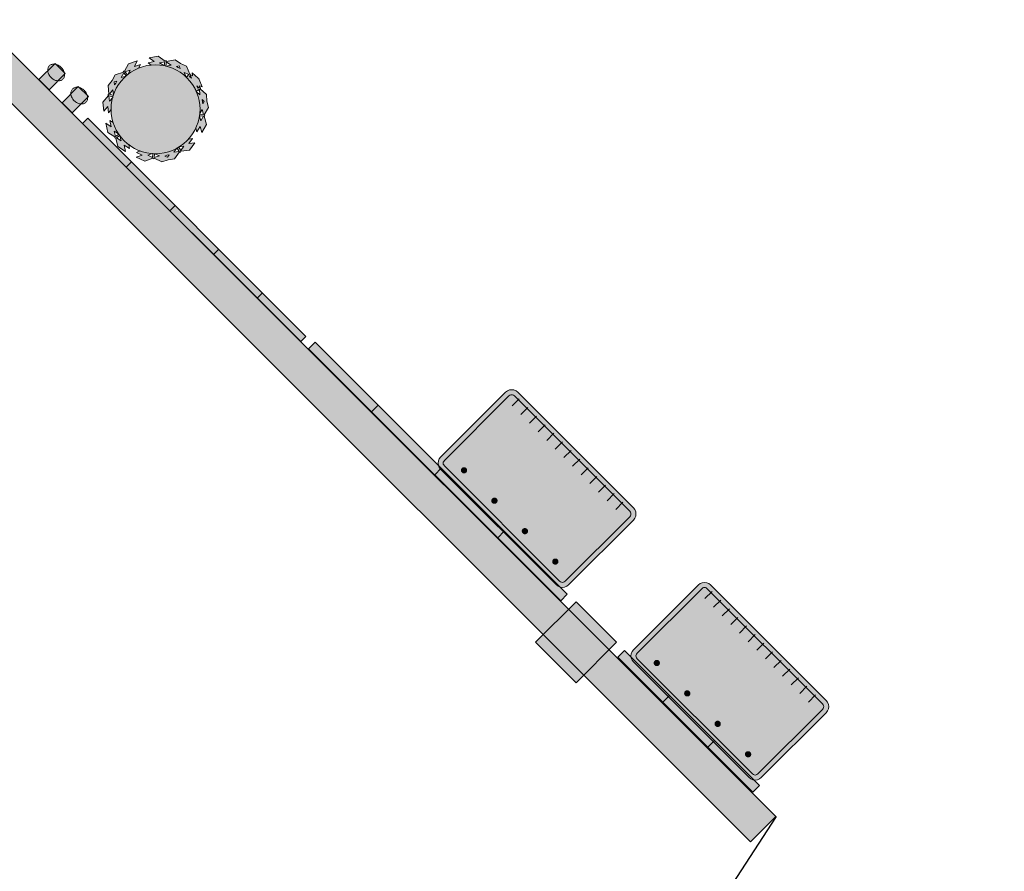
# Model space of a CAD drawing. Header units: metres. Extents: x 2172.2 to 2210.6, y 415.3 to 458.1.
# Tile 3 of 168: x 2181.2 to 2188, y 426.7 to 432.7. Entities that reach past the tile are written whole.
import ezdxf

# ---------------------------------------------------------------- set-up
doc = ezdxf.new("R2010")
doc.units = ezdxf.units.M
for name, color, linetype, lineweight in [('NC_N1_COLUMNS', 8, 'CONTINUOUS', 25), ('NC_N1_PLANTS', 94, 'CONTINUOUS', 13), ('NC_N1_SERVICE', 7, 'CONTINUOUS', 13), ('NC_N1_WALL_DECOR', 32, 'CONTINUOUS', 13), ('NC_N1_WALL_LIGHTS', 32, 'CONTINUOUS', 13), ('NC_N1_WALLS', 7, 'CONTINUOUS', 25)]:
    doc.layers.add(name, color=color, linetype=linetype, lineweight=lineweight)

# ---------------------------------------------------------------- blocks, each defined once
blk = doc.blocks.new('NC_N1_ARCHITECTURE')
at = {"layer": 'NC_N1_COLUMNS', "true_color": 0xe6e9ea}
blk.add_hatch(color=256, dxfattribs=at).paths.add_polyline_path([(-4.672302, -5.675465), (-4.955142, -5.958305), (-5.23795, -5.67543), (-4.955142, -5.392626)])
at = {"layer": 'NC_N1_WALLS', "true_color": 0xe7e6e1}
blk.add_hatch(color=256, dxfattribs=at).paths.add_polyline_path([(-17.430969, 6.977996), (-3.56182, -6.891153), (-3.738596, -7.06793), (-17.607746, 6.80122)])
at = {"layer": 'NC_N1_COLUMNS', "linetype": 'CONTINUOUS', "lineweight": -2}
blk.add_lwpolyline([(-4.672302, -5.675465), (-4.955142, -5.958305), (-5.23795, -5.67543), (-4.955142, -5.392626)], close=True, dxfattribs=at)
at = {"layer": 'NC_N1_WALLS', "linetype": 'CONTINUOUS', "lineweight": -2}
blk.add_lwpolyline([(-17.430969, 6.977996), (-3.56182, -6.891153), (-3.738596, -7.06793), (-17.607746, 6.80122)], close=True, dxfattribs=at)
blk = doc.blocks.new('NC_N1_DOOR_D3')
at = {"color": 0, "linetype": 'CONTINUOUS'}
for points in [[(-1.125, 0), (-0.8911, 1.1004)], [(1.125, 0), (0.8911, 1.1004)]]:
    blk.add_lwpolyline(points, dxfattribs=at)
at = {"color": 0}
for centre, start, end in [((-1.125, 0), 0, 78), ((1.125, 0), 102, 180)]:
    blk.add_arc(centre, 1.125, start, end, dxfattribs=at)
blk = doc.blocks.new('NC_N1_UNIQUE_WALL_COMPOSITION_08')
at = {"true_color": 0xf6f5ef}
h = blk.add_hatch(color=256, dxfattribs=at)
h.dxf.hatch_style = 1
h.paths.add_polyline_path([(0.6648, -0.065), (0.6648, 0), (-0.6648, 0), (-0.6648, -0.065)])
at = {"color": 0, "linetype": 'CONTINUOUS', "lineweight": -2, "true_color": 0xa38246}
blk.add_lwpolyline([(0.6648, -0.065), (0.6648, 0), (-0.6648, 0), (-0.6648, -0.065)], close=True, dxfattribs=at)
for points in [[(-0.2216, -0.065), (-0.2216, 0)], [(0.2216, -0.065), (0.2216, 0)]]:
    blk.add_lwpolyline(points, dxfattribs=at)
blk = doc.blocks.new('NC_N1_SCONCE')
at = {"true_color": 0xf6f5ef}
h = blk.add_hatch(color=256, dxfattribs=at)
h.dxf.hatch_style = 1
h.paths.add_polyline_path([(0.05, -0.16), (0.05, 0), (-0.05, 0), (-0.05, -0.16)])
h = blk.add_hatch(color=256, dxfattribs=at)
h.dxf.hatch_style = 1
h.paths.add_polyline_path([(0.066, -0.12), (0.0657, -0.1151), (0.0647, -0.1102), (0.0632, -0.1055), (0.061, -0.1009), (0.0582, -0.0964), (0.0549, -0.0922), (0.051, -0.0883), (0.0467, -0.0846), (0.0419, -0.0813), (0.0367, -0.0784), (0.0311, -0.0759), (0.0253, -0.0738), (0.0192, -0.0722), (0.0129, -0.071), (0.0065, -0.0702), (0, -0.07), (-0.0065, -0.0702), (-0.0129, -0.071), (-0.0192, -0.0722), (-0.0253, -0.0738), (-0.0311, -0.0759), (-0.0367, -0.0784), (-0.0419, -0.0813), (-0.0467, -0.0846), (-0.051, -0.0883), (-0.0549, -0.0922), (-0.0582, -0.0964), (-0.061, -0.1009), (-0.0632, -0.1055), (-0.0647, -0.1102), (-0.0657, -0.1151), (-0.066, -0.12), (-0.0657, -0.1249), (-0.0647, -0.1298), (-0.0632, -0.1345), (-0.061, -0.1391), (-0.0582, -0.1436), (-0.0549, -0.1478), (-0.051, -0.1517), (-0.0467, -0.1554), (-0.0419, -0.1587), (-0.0367, -0.1616), (-0.0311, -0.1641), (-0.0253, -0.1662), (-0.0192, -0.1678), (-0.0129, -0.169), (-0.0065, -0.1698), (0, -0.17), (0.0065, -0.1698), (0.0129, -0.169), (0.0192, -0.1678), (0.0253, -0.1662), (0.0311, -0.1641), (0.0367, -0.1616), (0.0419, -0.1587), (0.0467, -0.1554), (0.051, -0.1517), (0.0549, -0.1478), (0.0582, -0.1436), (0.061, -0.1391), (0.0632, -0.1345), (0.0647, -0.1298), (0.0657, -0.1249)])
at = {"color": 0, "linetype": 'CONTINUOUS', "lineweight": -2, "true_color": 0xa38246}
for points in [[(0.05, -0.16), (0.05, 0), (-0.05, 0), (-0.05, -0.16)], [(0.066, -0.12), (0.0657, -0.1151), (0.0647, -0.1102), (0.0632, -0.1055), (0.061, -0.1009), (0.0582, -0.0964), (0.0549, -0.0922), (0.051, -0.0883), (0.0467, -0.0846), (0.0419, -0.0813), (0.0367, -0.0784), (0.0311, -0.0759), (0.0253, -0.0738), (0.0192, -0.0722), (0.0129, -0.071), (0.0065, -0.0702), (0, -0.07), (-0.0065, -0.0702), (-0.0129, -0.071), (-0.0192, -0.0722), (-0.0253, -0.0738), (-0.0311, -0.0759), (-0.0367, -0.0784), (-0.0419, -0.0813), (-0.0467, -0.0846), (-0.051, -0.0883), (-0.0549, -0.0922), (-0.0582, -0.0964), (-0.061, -0.1009), (-0.0632, -0.1055), (-0.0647, -0.1102), (-0.0657, -0.1151), (-0.066, -0.12), (-0.0657, -0.1249), (-0.0647, -0.1298), (-0.0632, -0.1345), (-0.061, -0.1391), (-0.0582, -0.1436), (-0.0549, -0.1478), (-0.051, -0.1517), (-0.0467, -0.1554), (-0.0419, -0.1587), (-0.0367, -0.1616), (-0.0311, -0.1641), (-0.0253, -0.1662), (-0.0192, -0.1678), (-0.0129, -0.169), (-0.0065, -0.1698), (0, -0.17), (0.0065, -0.1698), (0.0129, -0.169), (0.0192, -0.1678), (0.0253, -0.1662), (0.0311, -0.1641), (0.0367, -0.1616), (0.0419, -0.1587), (0.0467, -0.1554), (0.051, -0.1517), (0.0549, -0.1478), (0.0582, -0.1436), (0.061, -0.1391), (0.0632, -0.1345), (0.0647, -0.1298), (0.0657, -0.1249)]]:
    blk.add_lwpolyline(points, close=True, dxfattribs=at)
blk = doc.blocks.new('NC_N1_UNIQUE_WALL_COMPOSITION_21')
at = {"true_color": 0xf6f5ef}
h = blk.add_hatch(color=256, dxfattribs=at)
h.dxf.hatch_style = 1
h.paths.add_polyline_path([(1.242, -0.065), (1.242, 0), (-1.242, 0), (-1.242, -0.065)])
at = {"color": 0, "linetype": 'CONTINUOUS', "lineweight": -2, "true_color": 0xa38246}
blk.add_lwpolyline([(1.242, -0.065), (1.242, 0), (-1.242, 0), (-1.242, -0.065)], close=True, dxfattribs=at)
for points in [[(-0.621, -0.065), (-0.621, 0)], [(0, -0.065), (0, 0)], [(0.621, -0.065), (0.621, 0)]]:
    blk.add_lwpolyline(points, dxfattribs=at)
blk = doc.blocks.new('NC_N1_UNIQUE_WALL_COMPOSITION_22')
at = {"true_color": 0xf6f5ef}
h = blk.add_hatch(color=256, dxfattribs=at)
h.dxf.hatch_style = 1
h.paths.add_polyline_path([(1.075, -0.065), (1.075, -0.012736), (-1.075, -0.012736), (-1.075, -0.065)])
at = {"color": 0, "linetype": 'CONTINUOUS', "lineweight": -2, "true_color": 0xa38246}
blk.add_lwpolyline([(1.075, -0.065), (1.075, -0.012736), (-1.075, -0.012736), (-1.075, -0.065)], close=True, dxfattribs=at)
for points in [[(-0.645, -0.065), (-0.645, -0.012736)], [(-0.215, -0.065), (-0.215, -0.012736)], [(0.215, -0.065), (0.215, -0.012736)], [(0.645, -0.065), (0.645, -0.012736)]]:
    blk.add_lwpolyline(points, dxfattribs=at)
blk = doc.blocks.new('NC_N1_HOST')
at = {"true_color": 0xf6f5ef}
h = blk.add_hatch(color=256, dxfattribs=at)
h.dxf.hatch_style = 1
h.paths.add_polyline_path([(0.57, -0.38), (-0.57, -0.38), (-0.5855, -0.378), (-0.6, -0.372), (-0.6124, -0.3624), (-0.622, -0.35), (-0.628, -0.3355), (-0.63, -0.32), (-0.63, 0.32), (-0.628, 0.3355), (-0.622, 0.35), (-0.6124, 0.3624), (-0.6, 0.372), (-0.5855, 0.378), (-0.57, 0.38), (0.57, 0.38), (0.5855, 0.378), (0.6, 0.372), (0.6124, 0.3624), (0.622, 0.35), (0.628, 0.3355), (0.63, 0.32), (0.63, -0.32), (0.628, -0.3355), (0.622, -0.35), (0.6124, -0.3624), (0.6, -0.372), (0.5855, -0.378)])
at = {"true_color": 0xa38246}
h = blk.add_hatch(color=256, dxfattribs=at)
h.dxf.hatch_style = 1
h.paths.add_polyline_path([(-0.432, 0.27), (-0.4321, 0.2682), (-0.4323, 0.2665), (-0.4328, 0.2648), (-0.4334, 0.2631), (-0.4341, 0.2615), (-0.435, 0.26), (-0.4361, 0.2586), (-0.4373, 0.2573), (-0.4386, 0.2561), (-0.44, 0.255), (-0.4415, 0.2541), (-0.4431, 0.2534), (-0.4448, 0.2528), (-0.4465, 0.2523), (-0.4482, 0.2521), (-0.45, 0.252), (-0.4518, 0.2521), (-0.4535, 0.2523), (-0.4552, 0.2528), (-0.4569, 0.2534), (-0.4585, 0.2541), (-0.46, 0.255), (-0.4614, 0.2561), (-0.4627, 0.2573), (-0.4639, 0.2586), (-0.465, 0.26), (-0.4659, 0.2615), (-0.4666, 0.2631), (-0.4672, 0.2648), (-0.4677, 0.2665), (-0.4679, 0.2682), (-0.468, 0.27), (-0.4679, 0.2718), (-0.4677, 0.2735), (-0.4672, 0.2752), (-0.4666, 0.2769), (-0.4659, 0.2785), (-0.465, 0.28), (-0.4639, 0.2814), (-0.4627, 0.2827), (-0.4614, 0.2839), (-0.46, 0.285), (-0.4585, 0.2859), (-0.4569, 0.2866), (-0.4552, 0.2872), (-0.4535, 0.2877), (-0.4518, 0.2879), (-0.45, 0.288), (-0.4482, 0.2879), (-0.4465, 0.2877), (-0.4448, 0.2872), (-0.4431, 0.2866), (-0.4415, 0.2859), (-0.44, 0.285), (-0.4386, 0.2839), (-0.4373, 0.2827), (-0.4361, 0.2814), (-0.435, 0.28), (-0.4341, 0.2785), (-0.4334, 0.2769), (-0.4328, 0.2752), (-0.4323, 0.2735), (-0.4321, 0.2718)])
h = blk.add_hatch(color=256, dxfattribs=at)
h.dxf.hatch_style = 1
h.paths.add_polyline_path([(-0.132, 0.27), (-0.1321, 0.2682), (-0.1323, 0.2665), (-0.1328, 0.2648), (-0.1334, 0.2631), (-0.1341, 0.2615), (-0.135, 0.26), (-0.1361, 0.2586), (-0.1373, 0.2573), (-0.1386, 0.2561), (-0.14, 0.255), (-0.1415, 0.2541), (-0.1431, 0.2534), (-0.1448, 0.2528), (-0.1465, 0.2523), (-0.1482, 0.2521), (-0.15, 0.252), (-0.1518, 0.2521), (-0.1535, 0.2523), (-0.1552, 0.2528), (-0.1569, 0.2534), (-0.1585, 0.2541), (-0.16, 0.255), (-0.1614, 0.2561), (-0.1627, 0.2573), (-0.1639, 0.2586), (-0.165, 0.26), (-0.1659, 0.2615), (-0.1666, 0.2631), (-0.1672, 0.2648), (-0.1677, 0.2665), (-0.1679, 0.2682), (-0.168, 0.27), (-0.1679, 0.2718), (-0.1677, 0.2735), (-0.1672, 0.2752), (-0.1666, 0.2769), (-0.1659, 0.2785), (-0.165, 0.28), (-0.1639, 0.2814), (-0.1627, 0.2827), (-0.1614, 0.2839), (-0.16, 0.285), (-0.1585, 0.2859), (-0.1569, 0.2866), (-0.1552, 0.2872), (-0.1535, 0.2877), (-0.1518, 0.2879), (-0.15, 0.288), (-0.1482, 0.2879), (-0.1465, 0.2877), (-0.1448, 0.2872), (-0.1431, 0.2866), (-0.1415, 0.2859), (-0.14, 0.285), (-0.1386, 0.2839), (-0.1373, 0.2827), (-0.1361, 0.2814), (-0.135, 0.28), (-0.1341, 0.2785), (-0.1334, 0.2769), (-0.1328, 0.2752), (-0.1323, 0.2735), (-0.1321, 0.2718)])
h = blk.add_hatch(color=256, dxfattribs=at)
h.dxf.hatch_style = 1
h.paths.add_polyline_path([(0.168, 0.27), (0.1679, 0.2682), (0.1677, 0.2665), (0.1672, 0.2648), (0.1666, 0.2631), (0.1659, 0.2615), (0.165, 0.26), (0.1639, 0.2586), (0.1627, 0.2573), (0.1614, 0.2561), (0.16, 0.255), (0.1585, 0.2541), (0.1569, 0.2534), (0.1552, 0.2528), (0.1535, 0.2523), (0.1518, 0.2521), (0.15, 0.252), (0.1482, 0.2521), (0.1465, 0.2523), (0.1448, 0.2528), (0.1431, 0.2534), (0.1415, 0.2541), (0.14, 0.255), (0.1386, 0.2561), (0.1373, 0.2573), (0.1361, 0.2586), (0.135, 0.26), (0.1341, 0.2615), (0.1334, 0.2631), (0.1328, 0.2648), (0.1323, 0.2665), (0.1321, 0.2682), (0.132, 0.27), (0.1321, 0.2718), (0.1323, 0.2735), (0.1328, 0.2752), (0.1334, 0.2769), (0.1341, 0.2785), (0.135, 0.28), (0.1361, 0.2814), (0.1373, 0.2827), (0.1386, 0.2839), (0.14, 0.285), (0.1415, 0.2859), (0.1431, 0.2866), (0.1448, 0.2872), (0.1465, 0.2877), (0.1482, 0.2879), (0.15, 0.288), (0.1518, 0.2879), (0.1535, 0.2877), (0.1552, 0.2872), (0.1569, 0.2866), (0.1585, 0.2859), (0.16, 0.285), (0.1614, 0.2839), (0.1627, 0.2827), (0.1639, 0.2814), (0.165, 0.28), (0.1659, 0.2785), (0.1666, 0.2769), (0.1672, 0.2752), (0.1677, 0.2735), (0.1679, 0.2718)])
h = blk.add_hatch(color=256, dxfattribs=at)
h.dxf.hatch_style = 1
h.paths.add_polyline_path([(0.468, 0.27), (0.4679, 0.2682), (0.4677, 0.2665), (0.4672, 0.2648), (0.4666, 0.2631), (0.4659, 0.2615), (0.465, 0.26), (0.4639, 0.2586), (0.4627, 0.2573), (0.4614, 0.2561), (0.46, 0.255), (0.4585, 0.2541), (0.4569, 0.2534), (0.4552, 0.2528), (0.4535, 0.2523), (0.4518, 0.2521), (0.45, 0.252), (0.4482, 0.2521), (0.4465, 0.2523), (0.4448, 0.2528), (0.4431, 0.2534), (0.4415, 0.2541), (0.44, 0.255), (0.4386, 0.2561), (0.4373, 0.2573), (0.4361, 0.2586), (0.435, 0.26), (0.4341, 0.2615), (0.4334, 0.2631), (0.4328, 0.2648), (0.4323, 0.2665), (0.4321, 0.2682), (0.432, 0.27), (0.4321, 0.2718), (0.4323, 0.2735), (0.4328, 0.2752), (0.4334, 0.2769), (0.4341, 0.2785), (0.435, 0.28), (0.4361, 0.2814), (0.4373, 0.2827), (0.4386, 0.2839), (0.44, 0.285), (0.4415, 0.2859), (0.4431, 0.2866), (0.4448, 0.2872), (0.4465, 0.2877), (0.4482, 0.2879), (0.45, 0.288), (0.4518, 0.2879), (0.4535, 0.2877), (0.4552, 0.2872), (0.4569, 0.2866), (0.4585, 0.2859), (0.46, 0.285), (0.4614, 0.2839), (0.4627, 0.2827), (0.4639, 0.2814), (0.465, 0.28), (0.4659, 0.2785), (0.4666, 0.2769), (0.4672, 0.2752), (0.4677, 0.2735), (0.4679, 0.2718)])
at = {"color": 0, "linetype": 'CONTINUOUS', "lineweight": -2, "true_color": 0x2d3540}
blk.add_lwpolyline([(0.57, -0.38), (-0.57, -0.38), (-0.5855, -0.378), (-0.6, -0.372), (-0.6124, -0.3624), (-0.622, -0.35), (-0.628, -0.3355), (-0.63, -0.32), (-0.63, 0.32), (-0.628, 0.3355), (-0.622, 0.35), (-0.6124, 0.3624), (-0.6, 0.372), (-0.5855, 0.378), (-0.57, 0.38), (0.57, 0.38), (0.5855, 0.378), (0.6, 0.372), (0.6124, 0.3624), (0.622, 0.35), (0.628, 0.3355), (0.63, 0.32), (0.63, -0.32), (0.628, -0.3355), (0.622, -0.35), (0.6124, -0.3624), (0.6, -0.372), (0.5855, -0.378)], close=True, dxfattribs=at)
at = {"color": 0, "linetype": 'CONTINUOUS', "lineweight": -2, "true_color": 0xa38246}
blk.add_lwpolyline([(0.5677, -0.345), (-0.5677, -0.345), (-0.5764, -0.3439), (-0.5823, -0.3414), (-0.5875, -0.3375), (-0.5914, -0.3323), (-0.5939, -0.3264), (-0.595, -0.3177), (-0.595, 0.3177), (-0.5939, 0.3264), (-0.5914, 0.3323), (-0.5875, 0.3375), (-0.5823, 0.3414), (-0.5764, 0.3439), (-0.5677, 0.345), (0.5677, 0.345), (0.5764, 0.3439), (0.5823, 0.3414), (0.5875, 0.3375), (0.5914, 0.3323), (0.5939, 0.3264), (0.595, 0.3177), (0.595, -0.3177), (0.5939, -0.3264), (0.5914, -0.3323), (0.5875, -0.3375), (0.5823, -0.3414), (0.5764, -0.3439)], close=True, dxfattribs=at)
at = {"color": 0, "linetype": 'CONTINUOUS', "lineweight": -2}
for points in [[(-0.432, 0.27), (-0.4321, 0.2682), (-0.4323, 0.2665), (-0.4328, 0.2648), (-0.4334, 0.2631), (-0.4341, 0.2615), (-0.435, 0.26), (-0.4361, 0.2586), (-0.4373, 0.2573), (-0.4386, 0.2561), (-0.44, 0.255), (-0.4415, 0.2541), (-0.4431, 0.2534), (-0.4448, 0.2528), (-0.4465, 0.2523), (-0.4482, 0.2521), (-0.45, 0.252), (-0.4518, 0.2521), (-0.4535, 0.2523), (-0.4552, 0.2528), (-0.4569, 0.2534), (-0.4585, 0.2541), (-0.46, 0.255), (-0.4614, 0.2561), (-0.4627, 0.2573), (-0.4639, 0.2586), (-0.465, 0.26), (-0.4659, 0.2615), (-0.4666, 0.2631), (-0.4672, 0.2648), (-0.4677, 0.2665), (-0.4679, 0.2682), (-0.468, 0.27), (-0.4679, 0.2718), (-0.4677, 0.2735), (-0.4672, 0.2752), (-0.4666, 0.2769), (-0.4659, 0.2785), (-0.465, 0.28), (-0.4639, 0.2814), (-0.4627, 0.2827), (-0.4614, 0.2839), (-0.46, 0.285), (-0.4585, 0.2859), (-0.4569, 0.2866), (-0.4552, 0.2872), (-0.4535, 0.2877), (-0.4518, 0.2879), (-0.45, 0.288), (-0.4482, 0.2879), (-0.4465, 0.2877), (-0.4448, 0.2872), (-0.4431, 0.2866), (-0.4415, 0.2859), (-0.44, 0.285), (-0.4386, 0.2839), (-0.4373, 0.2827), (-0.4361, 0.2814), (-0.435, 0.28), (-0.4341, 0.2785), (-0.4334, 0.2769), (-0.4328, 0.2752), (-0.4323, 0.2735), (-0.4321, 0.2718)], [(-0.132, 0.27), (-0.1321, 0.2682), (-0.1323, 0.2665), (-0.1328, 0.2648), (-0.1334, 0.2631), (-0.1341, 0.2615), (-0.135, 0.26), (-0.1361, 0.2586), (-0.1373, 0.2573), (-0.1386, 0.2561), (-0.14, 0.255), (-0.1415, 0.2541), (-0.1431, 0.2534), (-0.1448, 0.2528), (-0.1465, 0.2523), (-0.1482, 0.2521), (-0.15, 0.252), (-0.1518, 0.2521), (-0.1535, 0.2523), (-0.1552, 0.2528), (-0.1569, 0.2534), (-0.1585, 0.2541), (-0.16, 0.255), (-0.1614, 0.2561), (-0.1627, 0.2573), (-0.1639, 0.2586), (-0.165, 0.26), (-0.1659, 0.2615), (-0.1666, 0.2631), (-0.1672, 0.2648), (-0.1677, 0.2665), (-0.1679, 0.2682), (-0.168, 0.27), (-0.1679, 0.2718), (-0.1677, 0.2735), (-0.1672, 0.2752), (-0.1666, 0.2769), (-0.1659, 0.2785), (-0.165, 0.28), (-0.1639, 0.2814), (-0.1627, 0.2827), (-0.1614, 0.2839), (-0.16, 0.285), (-0.1585, 0.2859), (-0.1569, 0.2866), (-0.1552, 0.2872), (-0.1535, 0.2877), (-0.1518, 0.2879), (-0.15, 0.288), (-0.1482, 0.2879), (-0.1465, 0.2877), (-0.1448, 0.2872), (-0.1431, 0.2866), (-0.1415, 0.2859), (-0.14, 0.285), (-0.1386, 0.2839), (-0.1373, 0.2827), (-0.1361, 0.2814), (-0.135, 0.28), (-0.1341, 0.2785), (-0.1334, 0.2769), (-0.1328, 0.2752), (-0.1323, 0.2735), (-0.1321, 0.2718)], [(0.168, 0.27), (0.1679, 0.2682), (0.1677, 0.2665), (0.1672, 0.2648), (0.1666, 0.2631), (0.1659, 0.2615), (0.165, 0.26), (0.1639, 0.2586), (0.1627, 0.2573), (0.1614, 0.2561), (0.16, 0.255), (0.1585, 0.2541), (0.1569, 0.2534), (0.1552, 0.2528), (0.1535, 0.2523), (0.1518, 0.2521), (0.15, 0.252), (0.1482, 0.2521), (0.1465, 0.2523), (0.1448, 0.2528), (0.1431, 0.2534), (0.1415, 0.2541), (0.14, 0.255), (0.1386, 0.2561), (0.1373, 0.2573), (0.1361, 0.2586), (0.135, 0.26), (0.1341, 0.2615), (0.1334, 0.2631), (0.1328, 0.2648), (0.1323, 0.2665), (0.1321, 0.2682), (0.132, 0.27), (0.1321, 0.2718), (0.1323, 0.2735), (0.1328, 0.2752), (0.1334, 0.2769), (0.1341, 0.2785), (0.135, 0.28), (0.1361, 0.2814), (0.1373, 0.2827), (0.1386, 0.2839), (0.14, 0.285), (0.1415, 0.2859), (0.1431, 0.2866), (0.1448, 0.2872), (0.1465, 0.2877), (0.1482, 0.2879), (0.15, 0.288), (0.1518, 0.2879), (0.1535, 0.2877), (0.1552, 0.2872), (0.1569, 0.2866), (0.1585, 0.2859), (0.16, 0.285), (0.1614, 0.2839), (0.1627, 0.2827), (0.1639, 0.2814), (0.165, 0.28), (0.1659, 0.2785), (0.1666, 0.2769), (0.1672, 0.2752), (0.1677, 0.2735), (0.1679, 0.2718)], [(0.468, 0.27), (0.4679, 0.2682), (0.4677, 0.2665), (0.4672, 0.2648), (0.4666, 0.2631), (0.4659, 0.2615), (0.465, 0.26), (0.4639, 0.2586), (0.4627, 0.2573), (0.4614, 0.2561), (0.46, 0.255), (0.4585, 0.2541), (0.4569, 0.2534), (0.4552, 0.2528), (0.4535, 0.2523), (0.4518, 0.2521), (0.45, 0.252), (0.4482, 0.2521), (0.4465, 0.2523), (0.4448, 0.2528), (0.4431, 0.2534), (0.4415, 0.2541), (0.44, 0.255), (0.4386, 0.2561), (0.4373, 0.2573), (0.4361, 0.2586), (0.435, 0.26), (0.4341, 0.2615), (0.4334, 0.2631), (0.4328, 0.2648), (0.4323, 0.2665), (0.4321, 0.2682), (0.432, 0.27), (0.4321, 0.2718), (0.4323, 0.2735), (0.4328, 0.2752), (0.4334, 0.2769), (0.4341, 0.2785), (0.435, 0.28), (0.4361, 0.2814), (0.4373, 0.2827), (0.4386, 0.2839), (0.44, 0.285), (0.4415, 0.2859), (0.4431, 0.2866), (0.4448, 0.2872), (0.4465, 0.2877), (0.4482, 0.2879), (0.45, 0.288), (0.4518, 0.2879), (0.4535, 0.2877), (0.4552, 0.2872), (0.4569, 0.2866), (0.4585, 0.2859), (0.46, 0.285), (0.4614, 0.2839), (0.4627, 0.2827), (0.4639, 0.2814), (0.465, 0.28), (0.4659, 0.2785), (0.4666, 0.2769), (0.4672, 0.2752), (0.4677, 0.2735), (0.4679, 0.2718)]]:
    blk.add_lwpolyline(points, close=True, dxfattribs=at)
at = {"color": 0, "linetype": 'CONTINUOUS', "lineweight": -2, "true_color": 0xa38246}
for points in [[(-0.53, -0.355), (-0.53, -0.285)], [(-0.445, -0.355), (-0.445, -0.285)], [(-0.36, -0.355), (-0.36, -0.285)], [(-0.275, -0.355), (-0.275, -0.285)], [(-0.19, -0.355), (-0.19, -0.285)], [(-0.105, -0.355), (-0.105, -0.285)], [(-0.02, -0.355), (-0.02, -0.285)], [(0.065, -0.355), (0.065, -0.285)], [(0.15, -0.355), (0.15, -0.285)], [(0.235, -0.355), (0.235, -0.285)], [(0.32, -0.355), (0.32, -0.285)], [(0.405, -0.355), (0.405, -0.285)], [(0.49, -0.355), (0.49, -0.285)]]:
    blk.add_lwpolyline(points, dxfattribs=at)
blk = doc.blocks.new('NC_N1_PLANTER')
at = {"true_color": 0x91b46f}
h = blk.add_hatch(color=256, dxfattribs=at)
h.paths.add_polyline_path([(-0.314582, -0.176177), (-0.34944, -0.121314), (-0.336246, -0.063287), (-0.338237, -0.062792), (-0.340588, -0.058893), (-0.339683, -0.054431), (-0.337973, -0.053296), (-0.369886, -0.003068), (-0.355475, 0.060314), (-0.331772, 0.023007), (-0.321972, 0.066107), (-0.30676, 0.042164), (-0.304043, 0.060478), (-0.296652, 0.089988), (-0.286403, 0.118632), (-0.280823, 0.13043), (-0.30658, 0.118511), (-0.291515, 0.160064), (-0.331628, 0.141502), (-0.309474, 0.20261), (-0.255468, 0.227602), (-0.256292, 0.22948), (-0.254641, 0.233723), (-0.250554, 0.235732), (-0.248612, 0.235071), (-0.22833, 0.291016), (-0.18698, 0.310151), (-0.150749, 0.337787), (-0.091788, 0.329601), (-0.091462, 0.331547), (-0.087769, 0.334189), (-0.083255, 0.333702), (-0.082014, 0.332167), (-0.034685, 0.368269), (0.029698, 0.35933), (-0.005446, 0.332524), (0.038334, 0.326445), (0.015759, 0.309226), (0.030385, 0.308507), (0.060478, 0.304043), (0.089988, 0.296652), (0.105943, 0.290943), (0.091863, 0.31559), (0.134551, 0.304134), (0.112627, 0.342513), (0.175406, 0.325665), (0.204933, 0.273978), (0.206673, 0.274908), (0.21102, 0.273598), (0.213392, 0.269726), (0.212934, 0.267806), (0.270427, 0.252378), (0.293029, 0.212813), (0.32366, 0.17908), (0.320546, 0.119665), (0.322646, 0.119524), (0.325649, 0.11609), (0.325495, 0.111531), (0.323958, 0.110094), (0.332125, 0.1011), (0.34, 0.12), (0.361231, 0.069046), (0.363954, 0.066047), (0.363789, 0.062905), (0.365, 0.06), (0.363441, 0.056259), (0.360553, 0.001136), (0.346789, 0.016294), (0.342105, 0.005053), (0.343905, 0.004243), (0.345522, 0), (0.343905, -0.004243), (0.342105, -0.005053), (0.365, -0.06), (0.347475, -0.102059), (0.339471, -0.146917), (0.290523, -0.180738), (0.291693, -0.182487), (0.290809, -0.186962), (0.287104, -0.189624), (0.285028, -0.189285), (0.274576, -0.247856), (0.2211, -0.284806), (0.228864, -0.241294), (0.192501, -0.26642), (0.1974, -0.238964), (0.196662, -0.239633), (0.172227, -0.257756), (0.146133, -0.273396), (0.119186, -0.286141), (0.145726, -0.294619), (0.106529, -0.315045), (0.148633, -0.328494), (0.09099, -0.358533), (0.034315, -0.34043), (0.033645, -0.342424), (0.029562, -0.344457), (0.025191, -0.34315), (0.024191, -0.341299), (-0.02857, -0.368794), (-0.071975, -0.354929), (-0.117352, -0.35079), (-0.155242, -0.304904), (-0.15685, -0.306178), (-0.161374, -0.305659), (-0.164354, -0.302216), (-0.164209, -0.30017), (-0.223471, -0.294764), (-0.264858, -0.244643), (-0.220841, -0.248658), (-0.248984, -0.214576), (-0.22109, -0.217121), (-0.239633, -0.196662), (-0.257756, -0.172227), (-0.273396, -0.146133), (-0.274861, -0.143036), (-0.281079, -0.170384), (-0.304783, -0.133077)])
h.paths.add_polyline_path([(0.32938, 0.006), (0.3375, 0.006), (0.330287, 0.023311)], flags=0)
h.paths.add_polyline_path([(0.32464, -0.006), (0.309705, -0.006), (0.309578, -0.008587), (0.323, -0.0408), (0.3375, -0.006), (0.328751, -0.006), (0.328527, -0.010281)], flags=0)
h.paths.add_polyline_path([(0.33044, -0.097057), (0.323, -0.0792), (0.317182, -0.093164), (0.314525, -0.108055)], flags=0)
h.paths.add_polyline_path([(0.319918, 0.107677), (0.31227, 0.104951), (0.318937, 0.088952)], flags=0)
h.paths.add_polyline_path([(0.307649, 0.116043), (0.315889, 0.11898), (0.290546, 0.146891), (0.288725, 0.112142), (0.289628, 0.109619), (0.303776, 0.114662), (0.306, 0.12)], flags=0)
h.paths.add_polyline_path([(0.309578, 0.008587), (0.309705, 0.006), (0.313744, 0.006), (0.310149, 0.009959)], flags=0)
h.paths.add_polyline_path([(0.295485, 0.094765), (0.297542, 0.099701), (0.293671, 0.098321), (0.29459, 0.095751)], flags=0)
h.paths.add_polyline_path([(0.264914, -0.160285), (0.263661, -0.162376), (0.287137, -0.177468), (0.293759, -0.140353)], flags=0)
h.paths.add_polyline_path([(0.249631, -0.208993), (0.280647, -0.187562), (0.257445, -0.172646), (0.255695, -0.175005)], flags=0)
h.paths.add_polyline_path([(0.267482, 0.194261), (0.277651, 0.183062), (0.278664, 0.20238), (0.259979, 0.207395)], flags=0)
h.paths.add_polyline_path([(0.229573, 0.230846), (0.210872, 0.263581), (0.193952, 0.241643), (0.196566, 0.239704)], flags=0)
h.paths.add_polyline_path([(0.18234, 0.250255), (0.184312, 0.248793), (0.20137, 0.27091), (0.164959, 0.280681)], flags=0)
h.paths.add_polyline_path([(0.06827, -0.318328), (0.035259, -0.307784), (0.032472, -0.308197), (0.034836, -0.335751)], flags=0)
h.paths.add_polyline_path([(-0.013033, -0.325306), (0.02288, -0.336777), (0.020496, -0.308993), (0.018039, -0.309114)], flags=0)
h.paths.add_polyline_path([(-0.072835, 0.300948), (-0.070392, 0.30156), (-0.042586, 0.322769), (-0.079928, 0.327954)], flags=0)
h.paths.add_polyline_path([(-0.0657, -0.323987), (-0.080764, -0.322613), (-0.068447, -0.33753), (-0.051291, -0.328589)], flags=0)
h.paths.add_polyline_path([(-0.091535, 0.324905), (-0.12151, 0.302042), (-0.087386, 0.297304), (-0.084477, 0.298032)], flags=0)
h.paths.add_polyline_path([(-0.139269, -0.276642), (-0.152266, -0.301259), (-0.114722, -0.304684), (-0.136985, -0.277723)], flags=0)
h.paths.add_polyline_path([(-0.152218, -0.269749), (-0.186882, -0.266587), (-0.162878, -0.295657), (-0.149925, -0.271123)], flags=0)
h.paths.add_polyline_path([(-0.170679, 0.283112), (-0.15865, 0.292287), (-0.177811, 0.294948), (-0.184405, 0.276761)], flags=0)
h.paths.add_polyline_path([(-0.244585, 0.232638), (-0.224083, 0.213819), (-0.222168, 0.215932), (-0.210371, 0.24847)], flags=0)
h.paths.add_polyline_path([(-0.232141, 0.204928), (-0.252699, 0.223798), (-0.265549, 0.188355), (-0.23388, 0.20301)], flags=0)
h.paths.add_polyline_path([(-0.303717, -0.061779), (-0.304043, -0.060478), (-0.304306, -0.058708), (-0.331542, -0.063418), (-0.311325, -0.095238)], flags=0)
h.paths.add_polyline_path([(-0.306067, -0.046834), (-0.306424, -0.044428), (-0.325228, -0.014831), (-0.333587, -0.051593)], flags=0)
at = {"color": 0, "linetype": 'CONTINUOUS', "lineweight": -2}
for points in [[(-0.314582, -0.176177), (-0.34944, -0.121314), (-0.336246, -0.063287), (-0.338237, -0.062792), (-0.340588, -0.058893), (-0.339683, -0.054431), (-0.337973, -0.053296), (-0.369886, -0.003068), (-0.355475, 0.060314), (-0.331772, 0.023007), (-0.321972, 0.066107), (-0.30676, 0.042164), (-0.304043, 0.060478), (-0.296652, 0.089988), (-0.286403, 0.118632), (-0.280823, 0.13043), (-0.30658, 0.118511), (-0.291515, 0.160064), (-0.331628, 0.141502), (-0.309474, 0.20261), (-0.255468, 0.227602), (-0.256292, 0.22948), (-0.254641, 0.233723), (-0.250554, 0.235732), (-0.248612, 0.235071), (-0.22833, 0.291016), (-0.18698, 0.310151), (-0.150749, 0.337787), (-0.091788, 0.329601), (-0.091462, 0.331547), (-0.087769, 0.334189), (-0.083255, 0.333702), (-0.082014, 0.332167), (-0.034685, 0.368269), (0.029698, 0.35933), (-0.005446, 0.332524), (0.038334, 0.326445), (0.015759, 0.309226), (0.030385, 0.308507), (0.060478, 0.304043), (0.089988, 0.296652), (0.105943, 0.290943), (0.091863, 0.31559), (0.134551, 0.304134), (0.112627, 0.342513), (0.175406, 0.325665), (0.204933, 0.273978), (0.206673, 0.274908), (0.21102, 0.273598), (0.213392, 0.269726), (0.212934, 0.267806), (0.270427, 0.252378), (0.293029, 0.212813), (0.32366, 0.17908), (0.320546, 0.119665), (0.322646, 0.119524), (0.325649, 0.11609), (0.325495, 0.111531), (0.323958, 0.110094), (0.332125, 0.1011), (0.34, 0.12), (0.361231, 0.069046), (0.363954, 0.066047), (0.363789, 0.062905), (0.365, 0.06), (0.363441, 0.056259), (0.360553, 0.001136), (0.346789, 0.016294), (0.342105, 0.005053), (0.343905, 0.004243), (0.345522, 0), (0.343905, -0.004243), (0.342105, -0.005053), (0.365, -0.06), (0.347475, -0.102059), (0.339471, -0.146917), (0.290523, -0.180738), (0.291693, -0.182487), (0.290809, -0.186962), (0.287104, -0.189624), (0.285028, -0.189285), (0.274576, -0.247856), (0.2211, -0.284806), (0.228864, -0.241294), (0.192501, -0.26642), (0.1974, -0.238964), (0.196662, -0.239633), (0.172227, -0.257756), (0.146133, -0.273396), (0.119186, -0.286141), (0.145726, -0.294619), (0.106529, -0.315045), (0.148633, -0.328494), (0.09099, -0.358533), (0.034315, -0.34043), (0.033645, -0.342424), (0.029562, -0.344457), (0.025191, -0.34315), (0.024191, -0.341299), (-0.02857, -0.368794), (-0.071975, -0.354929), (-0.117352, -0.35079), (-0.155242, -0.304904), (-0.15685, -0.306178), (-0.161374, -0.305659), (-0.164354, -0.302216), (-0.164209, -0.30017), (-0.223471, -0.294764), (-0.264858, -0.244643), (-0.220841, -0.248658), (-0.248984, -0.214576), (-0.22109, -0.217121), (-0.239633, -0.196662), (-0.257756, -0.172227), (-0.273396, -0.146133), (-0.274861, -0.143036), (-0.281079, -0.170384), (-0.304783, -0.133077)], [(-0.304043, 0.060478), (-0.296652, 0.089988), (-0.286403, 0.118632), (-0.273396, 0.146133), (-0.257756, 0.172227), (-0.239633, 0.196662), (-0.219203, 0.219203), (-0.196662, 0.239633), (-0.172227, 0.257756), (-0.146133, 0.273396), (-0.118632, 0.286403), (-0.089988, 0.296652), (-0.060478, 0.304043), (-0.030385, 0.308507), (0, 0.31), (0.030385, 0.308507), (0.060478, 0.304043), (0.089988, 0.296652), (0.118632, 0.286403), (0.146133, 0.273396), (0.172227, 0.257756), (0.196662, 0.239633), (0.219203, 0.219203), (0.239633, 0.196662), (0.257756, 0.172227), (0.273396, 0.146133), (0.286403, 0.118632), (0.296652, 0.089988), (0.304043, 0.060478), (0.308507, 0.030385), (0.31, 0), (0.308507, -0.030385), (0.304043, -0.060478), (0.296652, -0.089988), (0.286403, -0.118632), (0.273396, -0.146133), (0.257756, -0.172227), (0.239633, -0.196662), (0.219203, -0.219203), (0.196662, -0.239633), (0.172227, -0.257756), (0.146133, -0.273396), (0.118632, -0.286403), (0.089988, -0.296652), (0.060478, -0.304043), (0.030385, -0.308507), (0, -0.31), (-0.030385, -0.308507), (-0.060478, -0.304043), (-0.089988, -0.296652), (-0.118632, -0.286403), (-0.146133, -0.273396), (-0.172227, -0.257756), (-0.196662, -0.239633), (-0.219203, -0.219203), (-0.239633, -0.196662), (-0.257756, -0.172227), (-0.273396, -0.146133), (-0.286403, -0.118632), (-0.296652, -0.089988), (-0.304043, -0.060478), (-0.308507, -0.030385), (-0.31, 0), (-0.308507, 0.030385)], [(-0.170679, 0.283112), (-0.15865, 0.292287), (-0.177811, 0.294948), (-0.184405, 0.276761)], [(-0.091535, 0.324905), (-0.12151, 0.302042), (-0.087386, 0.297304), (-0.084477, 0.298032)], [(-0.072835, 0.300948), (-0.070392, 0.30156), (-0.042586, 0.322769), (-0.079928, 0.327954)], [(0.18234, 0.250255), (0.184312, 0.248793), (0.20137, 0.27091), (0.164959, 0.280681)], [(-0.232141, 0.204928), (-0.252699, 0.223798), (-0.265549, 0.188355), (-0.23388, 0.20301)], [(-0.244585, 0.232638), (-0.224083, 0.213819), (-0.222168, 0.215932), (-0.210371, 0.24847)], [(0.229573, 0.230846), (0.210872, 0.263581), (0.193952, 0.241643), (0.196566, 0.239704)], [(0.267482, 0.194261), (0.277651, 0.183062), (0.278664, 0.20238), (0.259979, 0.207395)], [(0.307649, 0.116043), (0.315889, 0.11898), (0.290546, 0.146891), (0.288725, 0.112142), (0.289628, 0.109619), (0.303776, 0.114662), (0.306, 0.12)], [(0.295485, 0.094765), (0.297542, 0.099701), (0.293671, 0.098321), (0.29459, 0.095751)], [(0.319918, 0.107677), (0.31227, 0.104951), (0.318937, 0.088952)], [(0.309578, 0.008587), (0.309705, 0.006), (0.313744, 0.006), (0.310149, 0.009959)], [(0.32938, 0.006), (0.3375, 0.006), (0.330287, 0.023311)], [(-0.306067, -0.046834), (-0.306424, -0.044428), (-0.325228, -0.014831), (-0.333587, -0.051593)], [(-0.303717, -0.061779), (-0.304043, -0.060478), (-0.304306, -0.058708), (-0.331542, -0.063418), (-0.311325, -0.095238)], [(0.32464, -0.006), (0.309705, -0.006), (0.309578, -0.008587), (0.323, -0.0408), (0.3375, -0.006), (0.328751, -0.006), (0.328527, -0.010281)], [(0.33044, -0.097057), (0.323, -0.0792), (0.317182, -0.093164), (0.314525, -0.108055)], [(0.249631, -0.208993), (0.280647, -0.187562), (0.257445, -0.172646), (0.255695, -0.175005)], [(0.264914, -0.160285), (0.263661, -0.162376), (0.287137, -0.177468), (0.293759, -0.140353)], [(-0.152218, -0.269749), (-0.186882, -0.266587), (-0.162878, -0.295657), (-0.149925, -0.271123)], [(-0.139269, -0.276642), (-0.152266, -0.301259), (-0.114722, -0.304684), (-0.136985, -0.277723)], [(-0.0657, -0.323987), (-0.080764, -0.322613), (-0.068447, -0.33753), (-0.051291, -0.328589)], [(-0.013033, -0.325306), (0.02288, -0.336777), (0.020496, -0.308993), (0.018039, -0.309114)], [(0.06827, -0.318328), (0.035259, -0.307784), (0.032472, -0.308197), (0.034836, -0.335751)]]:
    blk.add_lwpolyline(points, close=True, dxfattribs=at)

msp = doc.modelspace()

# ---------------------------------------------------------------- block references
at = {"layer": 'NC_N1_PLANTS', "linetype": 'CONTINUOUS', "xscale": 0.9999999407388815, "yscale": -0.9999999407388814, "rotation": 44.999997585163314}
msp.add_blockref('NC_N1_PLANTER', (2182.1143, 432.0408), dxfattribs=at)
at = {"layer": 'NC_N1_SERVICE', "linetype": 'CONTINUOUS', "xscale": 0.9999999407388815, "yscale": -0.9999999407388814, "rotation": -44.999997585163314}
for p in [(2184.7731, 429.3962), (2186.1166, 428.0527)]:
    msp.add_blockref('NC_N1_HOST', p, dxfattribs=at)
at = {"layer": 'NC_N1_WALL_DECOR', "linetype": 'CONTINUOUS', "rotation": 135}
for name, p in [('NC_N1_UNIQUE_WALL_COMPOSITION_22', (2182.3567, 431.1716)), ('NC_N1_UNIQUE_WALL_COMPOSITION_21', (2184.0596, 429.4917)), ('NC_N1_UNIQUE_WALL_COMPOSITION_08', (2185.8071, 427.7506))]:
    msp.add_blockref(name, p, dxfattribs=at)
at = {"layer": 'NC_N1_WALL_LIGHTS', "linetype": 'CONTINUOUS', "rotation": 135}
for p in [(2181.3369, 432.2123), (2181.4981, 432.0511)]:
    msp.add_blockref('NC_N1_SCONCE', p, dxfattribs=at)
at = {"layer": 'NC_N1_WALLS'}
msp.add_blockref('NC_N1_ARCHITECTURE', (2190, 434), dxfattribs=at)
at = {"layer": 'NC_N1_WALLS', "rotation": 135.00000000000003}
msp.add_blockref('NC_N1_DOOR_D3', (2187.2337, 426.3134), dxfattribs=at)

doc.saveas('drawing.dxf')
